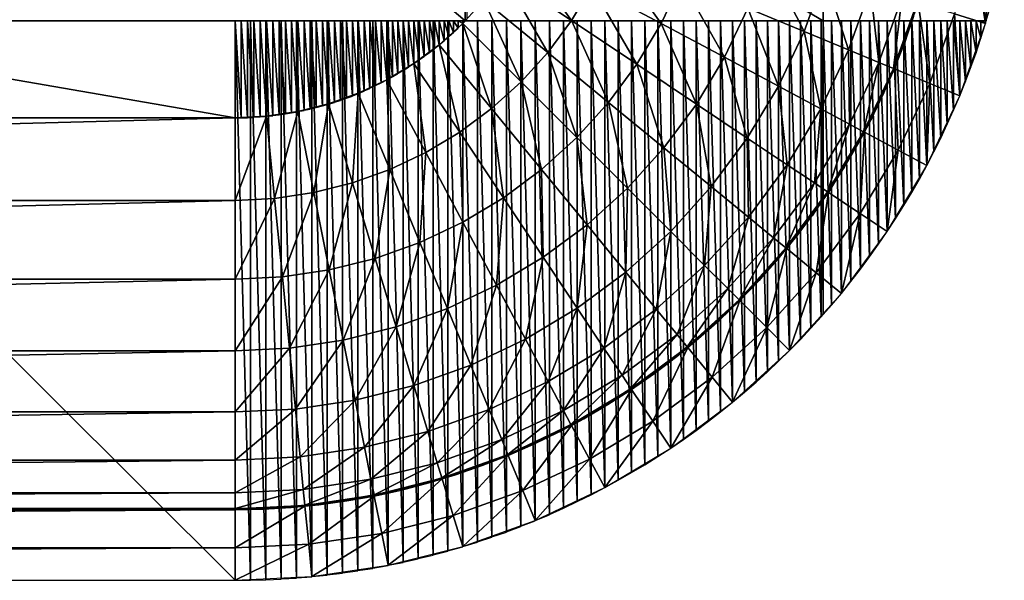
# Model space of a CAD drawing. Extents: x -100 to 100, y -50 to 50.
# Tile 13 of 19: x 75 to 100, y -50 to -36. Entities that reach past the tile are written whole.
import ezdxf

# ---------------------------------------------------------------- set-up
doc = ezdxf.new("R2010")
doc.units = 0

msp = doc.modelspace()

# ---------------------------------------------------------------- linework, layer by layer
at = {"layer": '1', "color": 254}
for points in [[(65.679687, -18.567464, 30), (65.679687, -35.742369, 30), (85.869965, -35.742369, 30)], [(65.679687, -18.567464, 30), (85.869965, -35.742369, 30), (85.869965, -18.567464, 30)], [(65.679687, -18.567464), (65.679687, -35.742369), (95.000977, -35.742369)], [(65.679687, -18.567464), (95.000977, -35.742369), (95.000977, -18.567464)], [(85.869965, -18.567464, 30), (85.869965, -35.742369, 30), (85.919669, -35.691653, 30)], [(95.000977, -18.567464), (95.000977, -35.742369), (99.157375, -35.742369)], [(95.000977, -18.567464), (99.157375, -35.742369), (99.157375, -18.567464)], [(99.157375, -18.567464), (99.157375, -35.742369), (99.249103, -35.428805)], [(88.577048, -35.730998, 29.776262), (87.242359, -33.871129, 30), (86.828053, -34.562356, 30)], [(88.577048, -35.730998, 29.776262), (89.09748, -34.86271, 29.776262), (87.242359, -33.871129, 30)], [(99.138807, -35.805694), (98.805301, -33.740602, 9.444444), (98.348104, -35.565838, 9.444444)], [(99.138807, -35.805694), (99.615706, -33.901806), (98.805301, -33.740602, 9.444444)], [(90.869589, -35.809921, 29.115059), (89.530309, -33.94757, 29.776262), (89.09748, -34.86271, 29.776262)], [(90.869589, -35.809921, 29.115059), (91.386726, -34.716526, 29.115059), (89.530309, -33.94757, 29.776262)], [(94.514002, -36.011891, 26.616858), (93.540921, -34.107611, 28.045978), (93.073111, -35.415052, 28.045978)], [(94.514002, -36.011891, 26.616858), (95.033376, -34.560337, 26.616858), (93.540921, -34.107611, 28.045978)], [(87.97401, -36.544102, 29.776262), (86.828053, -34.562356, 30), (86.347983, -35.209656, 30)], [(87.97401, -36.544102, 29.776262), (88.577048, -35.730998, 29.776262), (86.828053, -34.562356, 30)], [(95.644923, -36.480336, 24.89165), (95.033376, -34.560337, 26.616858), (94.514002, -36.011891, 26.616858)], [(95.644923, -36.480336, 24.89165), (96.204769, -34.915671, 24.89165), (95.033376, -34.560337, 26.616858)], [(90.24778, -36.847346, 29.115059), (89.09748, -34.86271, 29.776262), (88.577048, -35.730998, 29.776262)], [(90.24778, -36.847346, 29.115059), (90.869589, -35.809921, 29.115059), (89.09748, -34.86271, 29.776262)], [(92.479388, -36.670375, 28.045978), (91.386726, -34.716526, 29.115059), (90.869589, -35.809921, 29.115059)], [(92.479388, -36.670375, 28.045978), (93.073111, -35.415052, 28.045978), (91.386726, -34.716526, 29.115059)], [(96.415267, -36.799424, 22.947552), (96.204769, -34.915671, 24.89165), (95.644923, -36.480336, 24.89165)], [(96.415267, -36.799424, 22.947552), (97.002681, -35.157713, 22.947552), (96.204769, -34.915671, 24.89165)], [(87.294179, -37.294179, 29.776262), (86.347983, -35.209656, 30), (85.806781, -35.806781, 30)], [(87.294179, -37.294179, 29.776262), (87.97401, -36.544102, 29.776262), (86.347983, -35.209656, 30)], [(96.790564, -36.954878, 20.871557), (97.002681, -35.157713, 22.947552), (96.415267, -36.799424, 22.947552)], [(96.790564, -36.954878, 20.871557), (97.391409, -35.27563, 20.871557), (97.002681, -35.157713, 22.947552)], [(97.714206, -37.337464, 9.444444), (97.417865, -35.283656, 20.555556), (96.816106, -36.965458, 20.555556)], [(97.714206, -37.337464, 9.444444), (98.348104, -35.565838, 9.444444), (97.417865, -35.283656, 20.555556)], [(93.854841, -37.405569, 26.616858), (93.073111, -35.415052, 28.045978), (92.479388, -36.670375, 28.045978)], [(93.854841, -37.405569, 26.616858), (94.514002, -36.011891, 26.616858), (93.073111, -35.415052, 28.045978)], [(97.0766, -36.299895, 20.555556), (97.284475, -35.616073, 20.871557), (97.050662, -36.290326, 20.871557)], [(97.0766, -36.299895, 20.555556), (97.310768, -35.624617, 20.555556), (97.284475, -35.616073, 20.871557)], [(98.477591, -37.653669), (98.348104, -35.565838, 9.444444), (97.714206, -37.337464, 9.444444)], [(98.477591, -37.653669), (99.138807, -35.805694), (98.348104, -35.565838, 9.444444)], [(65.679687, -35.742369, 30), (65.679687, -38.212028, 30), (80, -38.212028, 30)], [(65.679687, -35.742369, 30), (80, -38.212028, 30), (80, -35.742369, 30)], [(65.679687, -35.742369), (65.679687, -50), (80, -50)], [(65.679687, -35.742369), (80, -50), (80, -35.742369)], [(80, -35.742369, 30), (80, -38.212028, 30), (80.16122, -38.212028, 30)], [(80, -35.742369, 30), (80.16122, -38.212028, 30), (80.16122, -35.742369, 30)], [(80, -35.742369), (80, -50), (80.392566, -50)], [(80, -35.742369), (80.392566, -50), (80.392566, -35.742369)], [(80.16122, -35.742369, 30), (80.16122, -38.210443, 30), (80.322417, -38.208857, 30)], [(80.16122, -35.742369, 30), (80.322417, -38.208857, 30), (80.322417, -35.742369, 30)], [(80.322417, -35.742369, 30), (80.322417, -38.20569, 30), (80.483509, -38.200937, 30)], [(80.322417, -35.742369, 30), (80.483509, -38.200937, 30), (80.483509, -35.742369, 30)], [(80.392566, -35.742369), (80.392566, -49.996143), (80.785062, -49.99228)], [(80.392566, -35.742369), (80.785062, -49.99228), (80.785062, -35.742369)], [(80.483509, -35.742369, 30), (80.483509, -38.197774, 30), (80.644413, -38.189862, 30)], [(80.483509, -35.742369, 30), (80.644413, -38.189862, 30), (80.644413, -35.742369, 30)], [(80.644413, -35.742369, 30), (80.644413, -38.1867, 30), (80.805045, -38.175636, 30)], [(80.644413, -35.742369, 30), (80.805045, -38.175636, 30), (80.805045, -35.742369, 30)], [(80.785062, -35.742369), (80.785062, -49.984576), (81.17731, -49.972995)], [(80.785062, -35.742369), (81.17731, -49.972995), (81.17731, -35.742369)], [(80.805045, -35.742369, 30), (80.805045, -38.172473, 30), (80.96533, -38.158264, 30)], [(80.805045, -35.742369, 30), (80.96533, -38.158264, 30), (80.96533, -35.742369, 30)], [(80.96533, -35.742369, 30), (80.96533, -38.155097, 30), (81.125216, -38.13775, 30)], [(80.96533, -35.742369, 30), (81.125216, -38.13775, 30), (81.125216, -35.742369, 30)], [(81.125216, -35.742369, 30), (81.125216, -38.13458, 30), (81.284655, -38.114102, 30)], [(81.125216, -35.742369, 30), (81.284655, -38.114102, 30), (81.284655, -35.742369, 30)], [(81.17731, -35.742369), (81.17731, -49.965308), (81.56913, -49.946019)], [(81.17731, -35.742369), (81.56913, -49.946019), (81.56913, -35.742369)], [(81.284655, -35.742369, 30), (81.284655, -38.110929, 30), (81.443603, -38.087328, 30)], [(81.284655, -35.742369, 30), (81.443603, -38.087328, 30), (81.443603, -35.742369, 30)], [(81.443603, -35.742369, 30), (81.443603, -38.08415, 30), (81.602013, -38.057436, 30)], [(81.443603, -35.742369, 30), (81.602013, -38.057436, 30), (81.602013, -35.742369, 30)], [(81.56913, -35.742369), (81.56913, -49.938345), (81.960343, -49.911361)], [(81.56913, -35.742369), (81.960343, -49.911361), (81.960343, -35.742369)], [(81.602013, -35.742369, 30), (81.602013, -38.054251, 30), (81.759835, -38.024433, 30)], [(81.602013, -35.742369, 30), (81.759835, -38.024433, 30), (81.759835, -35.742369, 30)], [(81.759835, -35.742369, 30), (81.759835, -38.021241, 30), (81.917002, -37.988333, 30)], [(81.759835, -35.742369, 30), (81.917002, -37.988333, 30), (81.917002, -35.742369, 30)], [(81.917002, -35.742369, 30), (81.917002, -37.985135, 30), (82.073443, -37.949156, 30)], [(81.917002, -35.742369, 30), (82.073443, -37.949156, 30), (82.073443, -35.742369, 30)], [(81.960343, -35.742369), (81.960343, -49.903695), (82.350776, -49.869025)], [(81.960343, -35.742369), (82.350776, -49.869025), (82.350776, -35.742369)], [(82.073443, -35.742369, 30), (82.073443, -37.945949, 30), (82.229086, -37.90692, 30)], [(82.073443, -35.742369, 30), (82.229086, -37.90692, 30), (82.229086, -35.742369, 30)], [(82.229086, -35.742369, 30), (82.229086, -37.90692, 30), (82.38386, -37.868064, 30)], [(82.229086, -35.742369, 30), (82.38386, -37.868064, 30), (82.38386, -35.742369, 30)], [(82.350776, -35.742369), (82.350776, -49.861367), (82.740282, -49.819024)], [(82.350776, -35.742369), (82.740282, -49.819024), (82.740282, -35.742369)], [(82.38386, -35.742369, 30), (82.38386, -37.861642, 30), (82.537697, -37.819788, 30)], [(82.38386, -35.742369, 30), (82.537697, -37.819788, 30), (82.537697, -35.742369, 30)], [(82.537697, -35.742369, 30), (82.537697, -37.813339, 30), (82.690541, -37.768505, 30)], [(82.537697, -35.742369, 30), (82.690541, -37.768505, 30), (82.690541, -35.742369, 30)], [(82.690541, -35.742369, 30), (82.690541, -37.762026, 30), (82.84234, -37.71423, 30)], [(82.690541, -35.742369, 30), (82.84234, -37.71423, 30), (82.84234, -35.742369, 30)], [(82.740282, -35.742369), (82.740282, -49.811382), (83.128717, -49.761388)], [(82.740282, -35.742369), (83.128717, -49.761388), (83.128717, -35.742369)], [(82.84234, -35.742369, 30), (82.84234, -37.707725, 30), (82.993041, -37.65699, 30)], [(82.84234, -35.742369, 30), (82.993041, -37.65699, 30), (82.993041, -35.742369, 30)], [(82.993041, -35.742369, 30), (82.993041, -37.650457, 30), (83.142593, -37.596807, 30)], [(82.993041, -35.742369, 30), (83.142593, -37.596807, 30), (83.142593, -35.742369, 30)], [(83.128717, -35.742369), (83.128717, -49.753762), (83.515939, -49.696141)], [(83.128717, -35.742369), (83.515939, -49.696141), (83.515939, -35.742369)], [(83.142593, -35.742369, 30), (83.142593, -37.590242, 30), (83.290941, -37.533702, 30)], [(83.142593, -35.742369, 30), (83.290941, -37.533702, 30), (83.290941, -35.742369, 30)], [(83.290941, -35.742369, 30), (83.290941, -37.523767, 30), (83.438028, -37.461054, 30)], [(83.290941, -35.742369, 30), (83.438028, -37.461054, 30), (83.438028, -35.742369, 30)], [(83.438028, -35.742369, 30), (83.438028, -37.457701, 30), (83.583795, -37.392135, 30)], [(83.438028, -35.742369, 30), (83.583795, -37.392135, 30), (83.583795, -35.742369, 30)], [(83.515939, -35.742369), (83.515939, -49.688529), (83.901806, -49.623307)], [(83.515939, -35.742369), (83.901806, -49.623307), (83.901806, -35.742369)], [(83.583795, -35.742369, 30), (83.583795, -37.388759, 30), (83.728181, -37.320371, 30)], [(83.583795, -35.742369, 30), (83.728181, -37.320371, 30), (83.728181, -35.742369, 30)], [(83.728181, -35.742369, 30), (83.728181, -37.316969, 30), (83.871129, -37.245791, 30)], [(83.728181, -35.742369, 30), (83.871129, -37.245791, 30), (83.871129, -35.742369, 30)], [(83.871129, -35.742369, 30), (83.871129, -37.242359, 30), (84.012579, -37.168421, 30)], [(83.871129, -35.742369, 30), (84.012579, -37.168421, 30), (84.012579, -35.742369, 30)], [(83.901806, -35.742369), (83.901806, -49.615706), (84.286175, -49.542907)], [(83.901806, -35.742369), (84.286175, -49.542907), (84.286175, -35.742369)], [(84.012579, -35.742369, 30), (84.012579, -37.164958, 30), (84.152479, -37.088288, 30)], [(84.012579, -35.742369, 30), (84.152479, -37.088288, 30), (84.152479, -35.742369, 30)], [(84.152479, -35.742369, 30), (84.152479, -37.084795, 30), (84.290777, -37.005428, 30)], [(84.152479, -35.742369, 30), (84.290777, -37.005428, 30), (84.290777, -35.742369, 30)], [(84.286175, -35.742369), (84.286175, -49.535316), (84.668897, -49.454971)], [(84.286175, -35.742369), (84.668897, -49.454971), (84.668897, -35.742369)], [(84.290777, -35.742369, 30), (84.290777, -37.001902, 30), (84.42742, -36.919873, 30)], [(84.290777, -35.742369, 30), (84.42742, -36.919873, 30), (84.42742, -35.742369, 30)], [(84.42742, -35.742369, 30), (84.42742, -36.916311, 30), (84.562356, -36.831655, 30)], [(84.42742, -35.742369, 30), (84.562356, -36.831655, 30), (84.562356, -35.742369, 30)], [(84.562356, -35.742369, 30), (84.562356, -36.828053, 30), (84.695535, -36.740806, 30)], [(84.562356, -35.742369, 30), (84.695535, -36.740806, 30), (84.695535, -35.742369, 30)], [(84.668897, -35.742369), (84.668897, -49.447394), (85.049823, -49.359542)], [(84.668897, -35.742369), (85.049823, -49.359542), (85.049823, -35.742369)], [(84.695535, -35.742369, 30), (84.695535, -36.737161, 30), (84.826905, -36.647358, 30)], [(84.695535, -35.742369, 30), (84.826905, -36.647358, 30), (84.826905, -35.742369, 30)], [(84.826905, -35.742369, 30), (84.826905, -36.643671, 30), (84.956415, -36.551352, 30)], [(84.826905, -35.742369, 30), (84.956415, -36.551352, 30), (84.956415, -35.742369, 30)], [(84.956415, -35.742369, 30), (84.956415, -36.547619, 30), (85.084016, -36.452828, 30)], [(84.956415, -35.742369, 30), (85.084016, -36.452828, 30), (85.084016, -35.742369, 30)], [(85.049823, -35.742369), (85.049823, -49.351978), (85.428805, -49.256659)], [(85.049823, -35.742369), (85.428805, -49.256659), (85.428805, -35.742369)], [(85.084016, -35.742369, 30), (85.084016, -36.449044, 30), (85.209656, -36.351822, 30)], [(85.084016, -35.742369, 30), (85.209656, -36.351822, 30), (85.209656, -35.742369, 30)], [(85.209656, -35.742369, 30), (85.209656, -36.347983, 30), (85.333286, -36.248371, 30)], [(85.209656, -35.742369, 30), (85.333286, -36.248371, 30), (85.333286, -35.742369, 30)], [(86.544102, -37.97401, 29.776262), (85.806781, -35.806781, 30), (85.209656, -36.347983, 30)], [(85.333286, -35.742369, 30), (85.333286, -36.244474, 30), (85.45486, -36.142513, 30)], [(85.333286, -35.742369, 30), (85.45486, -36.142513, 30), (85.45486, -35.742369, 30)], [(85.428805, -35.742369), (85.428805, -49.249103), (85.805694, -49.14636)], [(85.428805, -35.742369), (85.805694, -49.14636), (85.805694, -35.742369)], [(85.45486, -35.742369, 30), (85.45486, -36.138557, 30), (85.574331, -36.034294, 30)], [(85.45486, -35.742369, 30), (85.574331, -36.034294, 30), (85.574331, -35.742369, 30)], [(85.574331, -35.742369, 30), (85.574331, -36.030275, 30), (85.691653, -35.923757, 30)], [(85.574331, -35.742369, 30), (85.691653, -35.923757, 30), (85.691653, -35.742369, 30)], [(85.691653, -35.742369, 30), (85.691653, -35.919669, 30), (85.806781, -35.810944, 30)], [(85.691653, -35.742369, 30), (85.806781, -35.810944, 30), (85.806781, -35.742369, 30)], [(85.805694, -35.742369), (85.805694, -49.138807), (86.180341, -49.02868)], [(85.805694, -35.742369), (86.180341, -49.02868), (86.180341, -35.742369)], [(85.806781, -35.742369, 30), (85.806781, -35.806781, 30), (85.869965, -35.744742, 30)], [(85.806781, -35.742369, 30), (85.869965, -35.744742, 30), (85.869965, -35.742369, 30)], [(86.544102, -37.97401, 29.776262), (87.294179, -37.294179, 29.776262), (85.806781, -35.806781, 30)], [(86.180341, -35.742369), (86.180341, -49.021128), (86.552605, -48.903662)], [(86.180341, -35.742369), (86.552605, -48.903662), (86.552605, -35.742369)], [(86.552605, -35.742369), (86.552605, -48.896117), (86.922342, -48.771364)], [(86.552605, -35.742369), (86.922342, -48.771364), (86.922342, -35.742369)], [(86.922342, -35.742369), (86.922342, -48.763822), (87.28941, -48.63184)], [(86.922342, -35.742369), (87.28941, -48.63184), (87.28941, -35.742369)], [(87.28941, -35.742369), (87.28941, -48.624297), (87.653669, -48.485142)], [(87.28941, -35.742369), (87.653669, -48.485142), (87.653669, -35.742369)], [(87.653669, -35.742369), (87.653669, -48.477591), (88.014975, -48.331322)], [(87.653669, -35.742369), (88.014975, -48.331322), (88.014975, -35.742369)], [(89.527276, -37.818834, 29.115059), (88.577048, -35.730998, 29.776262), (87.97401, -36.544102, 29.776262)], [(88.014975, -35.742369), (88.014975, -48.323757), (88.373192, -48.162859)], [(88.014975, -35.742369), (88.373192, -48.162859), (88.373192, -35.742369)], [(88.373192, -35.742369), (88.373192, -48.162859), (88.728182, -47.994962)], [(88.373192, -35.742369), (88.728182, -47.994962), (88.728182, -35.742369)], [(89.527276, -37.818834, 29.115059), (90.24778, -36.847346, 29.115059), (88.577048, -35.730998, 29.776262)], [(88.728182, -35.742369), (88.728182, -47.994962), (89.079809, -47.820129)], [(88.728182, -35.742369), (89.079809, -47.820129), (89.079809, -35.742369)], [(89.079809, -35.742369), (89.079809, -47.820129), (89.427935, -47.638425)], [(89.079809, -35.742369), (89.427935, -47.638425), (89.427935, -35.742369)], [(89.427935, -35.742369), (89.427935, -47.638425), (89.772424, -47.449918)], [(89.427935, -35.742369), (89.772424, -47.449918), (89.772424, -35.742369)], [(89.772424, -35.742369), (89.772424, -47.449918), (90.113145, -47.254684)], [(89.772424, -35.742369), (90.113145, -47.254684), (90.113145, -35.742369)], [(90.113145, -35.742369), (90.113145, -47.254684), (90.449969, -47.052799)], [(90.113145, -35.742369), (90.449969, -47.052799), (90.449969, -35.742369)], [(91.765487, -37.861446, 28.045978), (90.869589, -35.809921, 29.115059), (90.24778, -36.847346, 29.115059)], [(90.449969, -35.742369), (90.449969, -47.052799), (90.782766, -46.844343)], [(90.449969, -35.742369), (90.782766, -46.844343), (90.782766, -35.742369)], [(90.782766, -35.742369), (90.782766, -46.844343), (91.111405, -46.629392)], [(90.782766, -35.742369), (91.111405, -46.629392), (91.111405, -35.742369)], [(91.765487, -37.861446, 28.045978), (92.479388, -36.670375, 28.045978), (90.869589, -35.809921, 29.115059)], [(91.111405, -35.742369), (91.111405, -46.629392), (91.435758, -46.408027)], [(91.111405, -35.742369), (91.435758, -46.408027), (91.435758, -35.742369)], [(91.435758, -35.742369), (91.435758, -46.408027), (91.755702, -46.180336)], [(91.435758, -35.742369), (91.755702, -46.180336), (91.755702, -35.742369)], [(91.755702, -35.742369), (91.755702, -46.180336), (92.071116, -45.946409)], [(91.755702, -35.742369), (92.071116, -45.946409), (92.071116, -35.742369)], [(92.071116, -35.742369), (92.071116, -45.946409), (92.381878, -45.706337)], [(92.071116, -35.742369), (92.381878, -45.706337), (92.381878, -35.742369)], [(92.381878, -35.742369), (92.381878, -45.706337), (92.687866, -45.460209)], [(92.381878, -35.742369), (92.687866, -45.460209), (92.687866, -35.742369)], [(92.687866, -35.742369), (92.687866, -45.460209), (92.98896, -45.208118)], [(92.687866, -35.742369), (92.98896, -45.208118), (92.98896, -35.742369)], [(92.98896, -35.742369), (92.98896, -45.208118), (93.285046, -44.950163)], [(92.98896, -35.742369), (93.285046, -44.950163), (93.285046, -35.742369)], [(93.285046, -35.742369), (93.285046, -44.950163), (93.576012, -44.686447)], [(93.285046, -35.742369), (93.576012, -44.686447), (93.576012, -35.742369)], [(93.576012, -35.742369), (93.576012, -44.686447), (93.861746, -44.41707)], [(93.576012, -35.742369), (93.861746, -44.41707), (93.861746, -35.742369)], [(93.861746, -35.742369), (93.861746, -44.41707), (94.142136, -44.142136)], [(93.861746, -35.742369), (94.142136, -44.142136), (94.142136, -35.742369)], [(94.142136, -35.742369), (94.142136, -44.142136), (94.41707, -43.861746)], [(94.142136, -35.742369), (94.41707, -43.861746), (94.41707, -35.742369)], [(94.41707, -35.742369), (94.41707, -43.861746), (94.686447, -43.576012)], [(94.41707, -35.742369), (94.686447, -43.576012), (94.686447, -35.742369)], [(94.686447, -35.742369), (94.686447, -43.576012), (94.950163, -43.285046)], [(94.686447, -35.742369), (94.950163, -43.285046), (94.950163, -35.742369)], [(94.950163, -35.742369), (94.950163, -43.285046), (95.000977, -43.22877)], [(94.950163, -35.742369), (95.000977, -43.22877), (95.000977, -35.742369)], [(95.000977, -35.742369), (95.000977, -43.226869), (95.208118, -42.98896)], [(95.000977, -35.742369), (95.208118, -42.98896), (95.208118, -35.742369)], [(95.208118, -35.742369), (95.208118, -42.98896), (95.460209, -42.687866)], [(95.208118, -35.742369), (95.460209, -42.687866), (95.460209, -35.742369)], [(95.460209, -35.742369), (95.460209, -42.687866), (95.706337, -42.381878)], [(95.460209, -35.742369), (95.706337, -42.381878), (95.706337, -35.742369)], [(95.706337, -35.742369), (95.706337, -42.381878), (95.946409, -42.071116)], [(95.706337, -35.742369), (95.946409, -42.071116), (95.946409, -35.742369)], [(95.946409, -35.742369), (95.946409, -42.071116), (96.180336, -41.755702)], [(95.946409, -35.742369), (96.180336, -41.755702), (96.180336, -35.742369)], [(96.180336, -35.742369), (96.180336, -41.755702), (96.408027, -41.435758)], [(96.180336, -35.742369), (96.408027, -41.435758), (96.408027, -35.742369)], [(96.408027, -35.742369), (96.408027, -41.435758), (96.629392, -41.111405)], [(96.408027, -35.742369), (96.629392, -41.111405), (96.629392, -35.742369)], [(96.629392, -35.742369), (96.629392, -41.111405), (96.844343, -40.782766)], [(96.629392, -35.742369), (96.844343, -40.782766), (96.844343, -35.742369)], [(96.844343, -35.742369), (96.844343, -40.782766), (97.052799, -40.449969)], [(96.844343, -35.742369), (97.052799, -40.449969), (97.052799, -35.742369)], [(97.052799, -35.742369), (97.052799, -40.449969), (97.254684, -40.113145)], [(97.052799, -35.742369), (97.254684, -40.113145), (97.254684, -35.742369)], [(97.254684, -35.742369), (97.254684, -40.113145), (97.449918, -39.772424)], [(97.254684, -35.742369), (97.449918, -39.772424), (97.449918, -35.742369)], [(97.449918, -35.742369), (97.449918, -39.772424), (97.638425, -39.427935)], [(97.449918, -35.742369), (97.638425, -39.427935), (97.638425, -35.742369)], [(97.638425, -35.742369), (97.638425, -39.427935), (97.820129, -39.079809)], [(97.638425, -35.742369), (97.820129, -39.079809), (97.820129, -35.742369)], [(97.820129, -35.742369), (97.820129, -39.079809), (97.994962, -38.728182)], [(97.820129, -35.742369), (97.994962, -38.728182), (97.994962, -35.742369)], [(97.994962, -35.742369), (97.994962, -38.728182), (98.162859, -38.373192)], [(97.994962, -35.742369), (98.162859, -38.373192), (98.162859, -35.742369)], [(98.162859, -35.742369), (98.162859, -38.373192), (98.323757, -38.014975)], [(98.162859, -35.742369), (98.323757, -38.014975), (98.323757, -35.742369)], [(98.323757, -35.742369), (98.323757, -38.014975), (98.477591, -37.653669)], [(98.323757, -35.742369), (98.477591, -37.653669), (98.477591, -35.742369)], [(98.477591, -35.742369), (98.477591, -37.653669), (98.624297, -37.28941)], [(98.477591, -35.742369), (98.624297, -37.28941), (98.624297, -35.742369)], [(98.624297, -35.742369), (98.624297, -37.28941), (98.763822, -36.922342)], [(98.624297, -35.742369), (98.763822, -36.922342), (98.763822, -35.742369)], [(98.763822, -35.742369), (98.763822, -36.922342), (98.896117, -36.552605)], [(98.763822, -35.742369), (98.896117, -36.552605), (98.896117, -35.742369)], [(98.896117, -35.742369), (98.896117, -36.552605), (99.021128, -36.180341)], [(98.896117, -35.742369), (99.021128, -36.180341), (99.021128, -35.742369)], [(99.021128, -35.742369), (99.021128, -36.180341), (99.138807, -35.805694)], [(99.021128, -35.742369), (99.138807, -35.805694), (99.138807, -35.742369)], [(94.934402, -37.982606, 24.89165), (94.514002, -36.011891, 26.616858), (93.854841, -37.405569, 26.616858)], [(94.934402, -37.982606, 24.89165), (95.644923, -36.480336, 24.89165), (94.514002, -36.011891, 26.616858)], [(85.730998, -38.577048, 29.776262), (85.209656, -36.347983, 30), (84.562356, -36.828053, 30)], [(85.730998, -38.577048, 29.776262), (86.544102, -37.97401, 29.776262), (85.209656, -36.347983, 30)], [(96.816106, -36.965458, 20.555556), (97.050662, -36.290326, 20.871557), (96.790564, -36.954878, 20.871557)], [(96.816106, -36.965458, 20.555556), (97.0766, -36.299895, 20.555556), (97.050662, -36.290326, 20.871557)], [(88.71502, -38.71502, 29.115059), (87.97401, -36.544102, 29.776262), (87.294179, -37.294179, 29.776262)], [(88.71502, -38.71502, 29.115059), (89.527276, -37.818834, 29.115059), (87.97401, -36.544102, 29.776262)], [(95.669762, -38.375663, 22.947552), (95.644923, -36.480336, 24.89165), (94.934402, -37.982606, 24.89165)], [(95.669762, -38.375663, 22.947552), (96.415267, -36.799424, 22.947552), (95.644923, -36.480336, 24.89165)], [(84.86271, -39.09748, 29.776262), (84.562356, -36.828053, 30), (83.871129, -37.242359, 30)], [(84.86271, -39.09748, 29.776262), (85.730998, -38.577048, 29.776262), (84.562356, -36.828053, 30)], [(90.938276, -38.976811, 28.045978), (90.24778, -36.847346, 29.115059), (89.527276, -37.818834, 29.115059)], [(90.938276, -38.976811, 28.045978), (91.765487, -37.861446, 28.045978), (90.24778, -36.847346, 29.115059)], [(93.062255, -38.727919, 26.616858), (92.479388, -36.670375, 28.045978), (91.765487, -37.861446, 28.045978)], [(93.062255, -38.727919, 26.616858), (93.854841, -37.405569, 26.616858), (92.479388, -36.670375, 28.045978)], [(96.028015, -38.567153, 20.871557), (96.415267, -36.799424, 22.947552), (95.669762, -38.375663, 22.947552)], [(96.028015, -38.567153, 20.871557), (96.790564, -36.954878, 20.871557), (96.415267, -36.799424, 22.947552)], [(96.90971, -39.038428, 9.444444), (96.816106, -36.965458, 20.555556), (96.052397, -38.580186, 20.555556)], [(96.529676, -37.620282, 20.555556), (96.790564, -36.954878, 20.871557), (96.504569, -37.608708, 20.871557)], [(96.529676, -37.620282, 20.555556), (96.816106, -36.965458, 20.555556), (96.790564, -36.954878, 20.871557)], [(96.90971, -39.038428, 9.444444), (97.714206, -37.337464, 9.444444), (96.816106, -36.965458, 20.555556)], [(83.94757, -39.530309, 29.776262), (83.871129, -37.242359, 30), (83.142593, -37.586931, 30)], [(83.94757, -39.530309, 29.776262), (84.86271, -39.09748, 29.776262), (83.871129, -37.242359, 30)], [(87.818834, -39.527276, 29.115059), (87.294179, -37.294179, 29.776262), (86.544102, -37.97401, 29.776262)], [(87.818834, -39.527276, 29.115059), (88.71502, -38.71502, 29.115059), (87.294179, -37.294179, 29.776262)], [(94.080058, -39.407993, 24.89165), (93.854841, -37.405569, 26.616858), (93.062255, -38.727919, 26.616858)], [(94.080058, -39.407993, 24.89165), (94.934402, -37.982606, 24.89165), (93.854841, -37.405569, 26.616858)], [(97.638425, -39.427935), (97.714206, -37.337464, 9.444444), (96.90971, -39.038428, 9.444444)], [(97.638425, -39.427935), (98.477591, -37.653669), (97.714206, -37.337464, 9.444444)], [(82.994467, -39.871336, 29.776262), (83.142593, -37.586931, 30), (82.38386, -37.858411, 30)], [(82.994467, -39.871336, 29.776262), (83.94757, -39.530309, 29.776262), (83.142593, -37.586931, 30)], [(96.217762, -38.263362, 20.555556), (96.504569, -37.608708, 20.871557), (96.193129, -38.250811, 20.871557)], [(96.217762, -38.263362, 20.555556), (96.529676, -37.620282, 20.555556), (96.504569, -37.608708, 20.871557)], [(82.012399, -40.117329, 29.776262), (82.38386, -37.858411, 30), (81.602013, -38.054251, 30)], [(82.012399, -40.117329, 29.776262), (82.994467, -39.871336, 29.776262), (82.38386, -37.858411, 30)], [(90.005724, -40.005724, 28.045978), (89.527276, -37.818834, 29.115059), (88.71502, -38.71502, 29.115059)], [(90.005724, -40.005724, 28.045978), (90.938276, -38.976811, 28.045978), (89.527276, -37.818834, 29.115059)], [(92.143871, -39.966217, 26.616858), (91.765487, -37.861446, 28.045978), (90.938276, -38.976811, 28.045978)], [(92.143871, -39.966217, 26.616858), (93.062255, -38.727919, 26.616858), (91.765487, -37.861446, 28.045978)], [(81.011202, -40.265845, 29.776262), (81.602013, -38.054251, 30), (80.805045, -38.172473, 30)], [(81.011202, -40.265845, 29.776262), (82.012399, -40.117329, 29.776262), (81.602013, -38.054251, 30)], [(86.847346, -40.24778, 29.115059), (86.544102, -37.97401, 29.776262), (85.730998, -38.577048, 29.776262)], [(86.847346, -40.24778, 29.115059), (87.818834, -39.527276, 29.115059), (86.544102, -37.97401, 29.776262)], [(94.77335, -39.871236, 22.947552), (94.934402, -37.982606, 24.89165), (94.080058, -39.407993, 24.89165)], [(94.77335, -39.871236, 22.947552), (95.669762, -38.375663, 22.947552), (94.934402, -37.982606, 24.89165)], [(0, -40.315527, 29.776262), (80, -38.212028, 30), (0, -38.212028, 30)], [(0, -40.315527, 29.776262), (80, -40.315527, 29.776262), (80, -38.212028, 30)], [(80, -40.315527, 29.776262), (80.805045, -38.172473, 30), (80, -38.212028, 30)], [(80, -40.315527, 29.776262), (81.011202, -40.265845, 29.776262), (80.805045, -38.172473, 30)], [(95.111108, -40.09692, 20.871557), (95.669762, -38.375663, 22.947552), (94.77335, -39.871236, 22.947552)], [(95.111108, -40.09692, 20.871557), (96.028015, -38.567153, 20.871557), (95.669762, -38.375663, 22.947552)], [(96.052397, -38.580186, 20.555556), (96.193129, -38.250811, 20.871557), (96.028015, -38.567153, 20.871557)], [(96.052397, -38.580186, 20.555556), (96.217762, -38.263362, 20.555556), (96.193129, -38.250811, 20.871557)], [(85.809921, -40.869589, 29.115059), (85.730998, -38.577048, 29.776262), (84.86271, -39.09748, 29.776262)], [(85.809921, -40.869589, 29.115059), (86.847346, -40.24778, 29.115059), (85.730998, -38.577048, 29.776262)], [(95.942364, -40.652347, 9.444444), (96.052397, -38.580186, 20.555556), (95.134096, -40.112279, 20.555556)], [(95.880841, -38.893699, 20.555556), (96.028015, -38.567153, 20.871557), (95.856719, -38.88019, 20.871557)], [(95.880841, -38.893699, 20.555556), (96.052397, -38.580186, 20.555556), (96.028015, -38.567153, 20.871557)], [(95.942364, -40.652347, 9.444444), (96.90971, -39.038428, 9.444444), (96.052397, -38.580186, 20.555556)], [(88.976811, -40.938276, 28.045978), (88.71502, -38.71502, 29.115059), (87.818834, -39.527276, 29.115059)], [(88.976811, -40.938276, 28.045978), (90.005724, -40.005724, 28.045978), (88.71502, -38.71502, 29.115059)], [(93.090113, -40.742779, 24.89165), (93.062255, -38.727919, 26.616858), (92.143871, -39.966217, 26.616858)], [(93.090113, -40.742779, 24.89165), (94.080058, -39.407993, 24.89165), (93.062255, -38.727919, 26.616858)], [(95.51943, -39.51032, 20.555556), (95.856719, -38.88019, 20.871557), (95.495858, -39.495875, 20.871557)], [(95.51943, -39.51032, 20.555556), (95.880841, -38.893699, 20.555556), (95.856719, -38.88019, 20.871557)], [(84.716526, -41.386726, 29.115059), (84.86271, -39.09748, 29.776262), (83.94757, -39.530309, 29.776262)], [(84.716526, -41.386726, 29.115059), (85.809921, -40.869589, 29.115059), (84.86271, -39.09748, 29.776262)], [(91.108535, -41.108535, 26.616858), (90.938276, -38.976811, 28.045978), (90.005724, -40.005724, 28.045978)], [(91.108535, -41.108535, 26.616858), (92.143871, -39.966217, 26.616858), (90.938276, -38.976811, 28.045978)], [(96.629392, -41.111405), (96.90971, -39.038428, 9.444444), (95.942364, -40.652347, 9.444444)], [(96.629392, -41.111405), (97.638425, -39.427935), (96.90971, -39.038428, 9.444444)], [(93.734661, -41.271745, 22.947552), (94.080058, -39.407993, 24.89165), (93.090113, -40.742779, 24.89165)], [(93.734661, -41.271745, 22.947552), (94.77335, -39.871236, 22.947552), (94.080058, -39.407993, 24.89165)], [(83.577751, -41.794187, 29.115059), (83.94757, -39.530309, 29.776262), (82.994467, -39.871336, 29.776262)], [(83.577751, -41.794187, 29.115059), (84.716526, -41.386726, 29.115059), (83.94757, -39.530309, 29.776262)], [(87.861446, -41.765487, 28.045978), (87.818834, -39.527276, 29.115059), (86.847346, -40.24778, 29.115059)], [(87.861446, -41.765487, 28.045978), (88.976811, -40.938276, 28.045978), (87.818834, -39.527276, 29.115059)], [(95.134096, -40.112279, 20.555556), (95.495858, -39.495875, 20.871557), (95.111108, -40.09692, 20.871557)], [(95.134096, -40.112279, 20.555556), (95.51943, -39.51032, 20.555556), (95.495858, -39.495875, 20.871557)], [(82.404421, -42.088089, 29.115059), (82.994467, -39.871336, 29.776262), (82.012399, -40.117329, 29.776262)], [(82.404421, -42.088089, 29.115059), (83.577751, -41.794187, 29.115059), (82.994467, -39.871336, 29.776262)], [(94.048673, -41.529448, 20.871557), (94.77335, -39.871236, 22.947552), (93.734661, -41.271745, 22.947552)], [(94.048673, -41.529448, 20.871557), (95.111108, -40.09692, 20.871557), (94.77335, -39.871236, 22.947552)], [(81.208133, -42.265544, 29.115059), (82.012399, -40.117329, 29.776262), (81.011202, -40.265845, 29.776262)], [(81.208133, -42.265544, 29.115059), (82.404421, -42.088089, 29.115059), (82.012399, -40.117329, 29.776262)], [(89.966217, -42.143871, 26.616858), (90.005724, -40.005724, 28.045978), (88.976811, -40.938276, 28.045978)], [(89.966217, -42.143871, 26.616858), (91.108535, -41.108535, 26.616858), (90.005724, -40.005724, 28.045978)], [(91.974105, -41.974105, 24.89165), (92.143871, -39.966217, 26.616858), (91.108535, -41.108535, 26.616858)], [(91.974105, -41.974105, 24.89165), (93.090113, -40.742779, 24.89165), (92.143871, -39.966217, 26.616858)], [(94.821485, -42.163678, 9.444444), (95.134096, -40.112279, 20.555556), (94.070044, -41.546987, 20.555556)], [(94.725418, -40.698642, 20.555556), (95.111108, -40.09692, 20.871557), (94.703052, -40.682392, 20.871557)], [(94.725418, -40.698642, 20.555556), (95.134096, -40.112279, 20.555556), (95.111108, -40.09692, 20.871557)], [(94.821485, -42.163678, 9.444444), (95.942364, -40.652347, 9.444444), (95.134096, -40.112279, 20.555556)], [(0, -42.324899, 29.115059), (80, -40.315527, 29.776262), (0, -40.315527, 29.776262)], [(0, -42.324899, 29.115059), (80, -42.324899, 29.115059), (80, -40.315527, 29.776262)], [(80, -42.324899, 29.115059), (81.011202, -40.265845, 29.776262), (80, -40.315527, 29.776262)], [(80, -42.324899, 29.115059), (81.208133, -42.265544, 29.115059), (81.011202, -40.265845, 29.776262)], [(86.670375, -42.479388, 28.045978), (86.847346, -40.24778, 29.115059), (85.809921, -40.869589, 29.115059)], [(86.670375, -42.479388, 28.045978), (87.861446, -41.765487, 28.045978), (86.847346, -40.24778, 29.115059)], [(95.460209, -42.687866), (95.942364, -40.652347, 9.444444), (94.821485, -42.163678, 9.444444)], [(95.460209, -42.687866), (96.629392, -41.111405), (95.942364, -40.652347, 9.444444)], [(85.415052, -43.073111, 28.045978), (85.809921, -40.869589, 29.115059), (84.716526, -41.386726, 29.115059)], [(85.415052, -43.073111, 28.045978), (86.670375, -42.479388, 28.045978), (85.809921, -40.869589, 29.115059)], [(92.563701, -42.563701, 22.947552), (93.090113, -40.742779, 24.89165), (91.974105, -41.974105, 24.89165)], [(92.563701, -42.563701, 22.947552), (93.734661, -41.271745, 22.947552), (93.090113, -40.742779, 24.89165)], [(94.29404, -41.268513, 20.555556), (94.703052, -40.682392, 20.871557), (94.272329, -41.251397, 20.871557)], [(94.29404, -41.268513, 20.555556), (94.725418, -40.698642, 20.555556), (94.703052, -40.682392, 20.871557)], [(88.727919, -43.062255, 26.616858), (88.976811, -40.938276, 28.045978), (87.861446, -41.765487, 28.045978)], [(88.727919, -43.062255, 26.616858), (89.966217, -42.143871, 26.616858), (88.976811, -40.938276, 28.045978)], [(90.742779, -43.090113, 24.89165), (91.108535, -41.108535, 26.616858), (89.966217, -42.143871, 26.616858)], [(90.742779, -43.090113, 24.89165), (91.974105, -41.974105, 24.89165), (91.108535, -41.108535, 26.616858)], [(84.107611, -43.540921, 28.045978), (84.716526, -41.386726, 29.115059), (83.577751, -41.794187, 29.115059)], [(84.107611, -43.540921, 28.045978), (85.415052, -43.073111, 28.045978), (84.716526, -41.386726, 29.115059)], [(92.850941, -42.850941, 20.871557), (93.734661, -41.271745, 22.947552), (92.563701, -42.563701, 22.947552)], [(92.850941, -42.850941, 20.871557), (94.048673, -41.529448, 20.871557), (93.734661, -41.271745, 22.947552)], [(94.070044, -41.546987, 20.555556), (94.272329, -41.251397, 20.871557), (94.048673, -41.529448, 20.871557)], [(94.070044, -41.546987, 20.555556), (94.29404, -41.268513, 20.555556), (94.272329, -41.251397, 20.871557)], [(93.557866, -43.557866, 9.444444), (94.070044, -41.546987, 20.555556), (92.87049, -42.87049, 20.555556)], [(93.557866, -43.557866, 9.444444), (94.821485, -42.163678, 9.444444), (94.070044, -41.546987, 20.555556)], [(93.840621, -41.821007, 20.555556), (94.048673, -41.529448, 20.871557), (93.819598, -41.803052, 20.871557)], [(93.840621, -41.821007, 20.555556), (94.070044, -41.546987, 20.555556), (94.048673, -41.529448, 20.871557)], [(82.760537, -43.878345, 28.045978), (83.577751, -41.794187, 29.115059), (82.404421, -42.088089, 29.115059)], [(82.760537, -43.878345, 28.045978), (84.107611, -43.540921, 28.045978), (83.577751, -41.794187, 29.115059)], [(87.405569, -43.854841, 26.616858), (87.861446, -41.765487, 28.045978), (86.670375, -42.479388, 28.045978)], [(87.405569, -43.854841, 26.616858), (88.727919, -43.062255, 26.616858), (87.861446, -41.765487, 28.045978)], [(93.365858, -42.355272, 20.555556), (93.819598, -41.803052, 20.871557), (93.345556, -42.336505, 20.871557)], [(93.365858, -42.355272, 20.555556), (93.840621, -41.821007, 20.555556), (93.819598, -41.803052, 20.871557)], [(81.387027, -44.082087, 28.045978), (82.404421, -42.088089, 29.115059), (81.208133, -42.265544, 29.115059)], [(81.387027, -44.082087, 28.045978), (82.760537, -43.878345, 28.045978), (82.404421, -42.088089, 29.115059)], [(89.407993, -44.080058, 24.89165), (89.966217, -42.143871, 26.616858), (88.727919, -43.062255, 26.616858)], [(89.407993, -44.080058, 24.89165), (90.742779, -43.090113, 24.89165), (89.966217, -42.143871, 26.616858)], [(91.271745, -43.734661, 22.947552), (91.974105, -41.974105, 24.89165), (90.742779, -43.090113, 24.89165)], [(91.271745, -43.734661, 22.947552), (92.563701, -42.563701, 22.947552), (91.974105, -41.974105, 24.89165)], [(94.142136, -44.142136), (94.821485, -42.163678, 9.444444), (93.557866, -43.557866, 9.444444)], [(94.142136, -44.142136), (95.460209, -42.687866), (94.821485, -42.163678, 9.444444)], [(0, -44.15023, 28.045978), (80, -42.324899, 29.115059), (0, -42.324899, 29.115059)], [(0, -44.15023, 28.045978), (80, -44.15023, 28.045978), (80, -42.324899, 29.115059)], [(80, -44.15023, 28.045978), (81.208133, -42.265544, 29.115059), (80, -42.324899, 29.115059)], [(80, -44.15023, 28.045978), (81.387027, -44.082087, 28.045978), (81.208133, -42.265544, 29.115059)], [(92.87049, -42.87049, 20.555556), (93.345556, -42.336505, 20.871557), (92.850941, -42.850941, 20.871557)], [(92.87049, -42.87049, 20.555556), (93.365858, -42.355272, 20.555556), (93.345556, -42.336505, 20.871557)], [(86.011891, -44.514002, 26.616858), (86.670375, -42.479388, 28.045978), (85.415052, -43.073111, 28.045978)], [(86.011891, -44.514002, 26.616858), (87.405569, -43.854841, 26.616858), (86.670375, -42.479388, 28.045978)], [(91.529448, -44.048673, 20.871557), (92.563701, -42.563701, 22.947552), (91.271745, -43.734661, 22.947552)], [(91.529448, -44.048673, 20.871557), (92.850941, -42.850941, 20.871557), (92.563701, -42.563701, 22.947552)], [(92.163678, -44.821485, 9.444444), (92.87049, -42.87049, 20.555556), (91.546987, -44.070044, 20.555556)], [(92.163678, -44.821485, 9.444444), (93.557866, -43.557866, 9.444444), (92.87049, -42.87049, 20.555556)], [(92.355272, -43.365858, 20.555556), (92.850941, -42.850941, 20.871557), (92.336505, -43.345556, 20.871557)], [(92.355272, -43.365858, 20.555556), (92.87049, -42.87049, 20.555556), (92.850941, -42.850941, 20.871557)], [(84.560337, -45.033376, 26.616858), (85.415052, -43.073111, 28.045978), (84.107611, -43.540921, 28.045978)], [(84.560337, -45.033376, 26.616858), (86.011891, -44.514002, 26.616858), (85.415052, -43.073111, 28.045978)], [(87.982606, -44.934402, 24.89165), (88.727919, -43.062255, 26.616858), (87.405569, -43.854841, 26.616858)], [(87.982606, -44.934402, 24.89165), (89.407993, -44.080058, 24.89165), (88.727919, -43.062255, 26.616858)], [(89.871236, -44.77335, 22.947552), (90.742779, -43.090113, 24.89165), (89.407993, -44.080058, 24.89165)], [(89.871236, -44.77335, 22.947552), (91.271745, -43.734661, 22.947552), (90.742779, -43.090113, 24.89165)], [(91.821007, -43.840621, 20.555556), (92.336505, -43.345556, 20.871557), (91.803052, -43.819598, 20.871557)], [(91.821007, -43.840621, 20.555556), (92.355272, -43.365858, 20.555556), (92.336505, -43.345556, 20.871557)], [(83.064812, -45.407985, 26.616858), (84.107611, -43.540921, 28.045978), (82.760537, -43.878345, 28.045978)], [(83.064812, -45.407985, 26.616858), (84.560337, -45.033376, 26.616858), (84.107611, -43.540921, 28.045978)], [(92.687866, -45.460209), (93.557866, -43.557866, 9.444444), (92.163678, -44.821485, 9.444444)], [(92.687866, -45.460209), (94.142136, -44.142136), (93.557866, -43.557866, 9.444444)], [(81.539879, -45.634189, 26.616858), (82.760537, -43.878345, 28.045978), (81.387027, -44.082087, 28.045978)], [(81.539879, -45.634189, 26.616858), (83.064812, -45.407985, 26.616858), (82.760537, -43.878345, 28.045978)], [(86.480336, -45.644923, 24.89165), (87.405569, -43.854841, 26.616858), (86.011891, -44.514002, 26.616858)], [(86.480336, -45.644923, 24.89165), (87.982606, -44.934402, 24.89165), (87.405569, -43.854841, 26.616858)], [(90.09692, -45.111108, 20.871557), (91.271745, -43.734661, 22.947552), (89.871236, -44.77335, 22.947552)], [(90.09692, -45.111108, 20.871557), (91.529448, -44.048673, 20.871557), (91.271745, -43.734661, 22.947552)], [(91.546987, -44.070044, 20.555556), (91.803052, -43.819598, 20.871557), (91.529448, -44.048673, 20.871557)], [(91.546987, -44.070044, 20.555556), (91.821007, -43.840621, 20.555556), (91.803052, -43.819598, 20.871557)], [(0, -45.70984, 26.616858), (80, -44.15023, 28.045978), (0, -44.15023, 28.045978)], [(0, -45.70984, 26.616858), (80, -45.70984, 26.616858), (80, -44.15023, 28.045978)], [(80, -45.70984, 26.616858), (81.387027, -44.082087, 28.045978), (80, -44.15023, 28.045978)], [(80, -45.70984, 26.616858), (81.539879, -45.634189, 26.616858), (81.387027, -44.082087, 28.045978)], [(88.375663, -45.669762, 22.947552), (89.407993, -44.080058, 24.89165), (87.982606, -44.934402, 24.89165)], [(88.375663, -45.669762, 22.947552), (89.871236, -44.77335, 22.947552), (89.407993, -44.080058, 24.89165)], [(90.652347, -45.942364, 9.444444), (91.546987, -44.070044, 20.555556), (90.112279, -45.134096, 20.555556)], [(90.652347, -45.942364, 9.444444), (92.163678, -44.821485, 9.444444), (91.546987, -44.070044, 20.555556)], [(91.268513, -44.29404, 20.555556), (91.529448, -44.048673, 20.871557), (91.251397, -44.272329, 20.871557)], [(91.268513, -44.29404, 20.555556), (91.546987, -44.070044, 20.555556), (91.529448, -44.048673, 20.871557)], [(90.698642, -44.725418, 20.555556), (91.251397, -44.272329, 20.871557), (90.682392, -44.703052, 20.871557)], [(90.698642, -44.725418, 20.555556), (91.268513, -44.29404, 20.555556), (91.251397, -44.272329, 20.871557)], [(84.915671, -46.204769, 24.89165), (86.011891, -44.514002, 26.616858), (84.560337, -45.033376, 26.616858)], [(84.915671, -46.204769, 24.89165), (86.480336, -45.644923, 24.89165), (86.011891, -44.514002, 26.616858)], [(86.799424, -46.415267, 22.947552), (87.982606, -44.934402, 24.89165), (86.480336, -45.644923, 24.89165)], [(86.799424, -46.415267, 22.947552), (88.375663, -45.669762, 22.947552), (87.982606, -44.934402, 24.89165)], [(88.567153, -46.028015, 20.871557), (89.871236, -44.77335, 22.947552), (88.375663, -45.669762, 22.947552)], [(88.567153, -46.028015, 20.871557), (90.09692, -45.111108, 20.871557), (89.871236, -44.77335, 22.947552)], [(90.112279, -45.134096, 20.555556), (90.682392, -44.703052, 20.871557), (90.09692, -45.111108, 20.871557)], [(90.112279, -45.134096, 20.555556), (90.698642, -44.725418, 20.555556), (90.682392, -44.703052, 20.871557)], [(91.111405, -46.629392), (92.163678, -44.821485, 9.444444), (90.652347, -45.942364, 9.444444)], [(91.111405, -46.629392), (92.687866, -45.460209), (92.163678, -44.821485, 9.444444)], [(83.30363, -46.608564, 24.89165), (84.560337, -45.033376, 26.616858), (83.064812, -45.407985, 26.616858)], [(83.30363, -46.608564, 24.89165), (84.915671, -46.204769, 24.89165), (84.560337, -45.033376, 26.616858)], [(89.038428, -46.90971, 9.444444), (90.112279, -45.134096, 20.555556), (88.580186, -46.052397, 20.555556)], [(89.038428, -46.90971, 9.444444), (90.652347, -45.942364, 9.444444), (90.112279, -45.134096, 20.555556)], [(89.51032, -45.51943, 20.555556), (90.09692, -45.111108, 20.871557), (89.495875, -45.495858, 20.871557)], [(89.51032, -45.51943, 20.555556), (90.112279, -45.134096, 20.555556), (90.09692, -45.111108, 20.871557)], [(81.659849, -46.852396, 24.89165), (83.064812, -45.407985, 26.616858), (81.539879, -45.634189, 26.616858)], [(81.659849, -46.852396, 24.89165), (83.30363, -46.608564, 24.89165), (83.064812, -45.407985, 26.616858)], [(80, -46.933941, 24.89165), (81.539879, -45.634189, 26.616858), (80, -45.70984, 26.616858)], [(80, -46.933941, 24.89165), (81.659849, -46.852396, 24.89165), (81.539879, -45.634189, 26.616858)], [(85.157713, -47.002681, 22.947552), (86.480336, -45.644923, 24.89165), (84.915671, -46.204769, 24.89165)], [(85.157713, -47.002681, 22.947552), (86.799424, -46.415267, 22.947552), (86.480336, -45.644923, 24.89165)], [(86.954878, -46.790564, 20.871557), (88.375663, -45.669762, 22.947552), (86.799424, -46.415267, 22.947552)], [(86.954878, -46.790564, 20.871557), (88.567153, -46.028015, 20.871557), (88.375663, -45.669762, 22.947552)], [(88.893699, -45.880841, 20.555556), (89.495875, -45.495858, 20.871557), (88.88019, -45.856719, 20.871557)], [(88.893699, -45.880841, 20.555556), (89.51032, -45.51943, 20.555556), (89.495875, -45.495858, 20.871557)], [(0, -46.933941, 24.89165), (80, -45.70984, 26.616858), (0, -45.70984, 26.616858)], [(0, -46.933941, 24.89165), (80, -46.933941, 24.89165), (80, -45.70984, 26.616858)], [(88.580186, -46.052397, 20.555556), (88.88019, -45.856719, 20.871557), (88.567153, -46.028015, 20.871557)], [(88.580186, -46.052397, 20.555556), (88.893699, -45.880841, 20.555556), (88.88019, -45.856719, 20.871557)], [(89.427935, -47.638425), (90.652347, -45.942364, 9.444444), (89.038428, -46.90971, 9.444444)], [(89.427935, -47.638425), (91.111405, -46.629392), (90.652347, -45.942364, 9.444444)], [(87.337464, -47.714206, 9.444444), (88.580186, -46.052397, 20.555556), (86.965458, -46.816106, 20.555556)], [(87.337464, -47.714206, 9.444444), (89.038428, -46.90971, 9.444444), (88.580186, -46.052397, 20.555556)], [(87.620282, -46.529676, 20.555556), (88.250811, -46.193129, 20.871557), (87.608708, -46.504569, 20.871557)], [(87.620282, -46.529676, 20.555556), (88.263362, -46.217762, 20.555556), (88.250811, -46.193129, 20.871557)], [(88.263362, -46.217762, 20.555556), (88.567153, -46.028015, 20.871557), (88.250811, -46.193129, 20.871557)], [(88.263362, -46.217762, 20.555556), (88.580186, -46.052397, 20.555556), (88.567153, -46.028015, 20.871557)], [(83.466305, -47.426356, 22.947552), (84.915671, -46.204769, 24.89165), (83.30363, -46.608564, 24.89165)], [(83.466305, -47.426356, 22.947552), (85.157713, -47.002681, 22.947552), (84.915671, -46.204769, 24.89165)], [(85.27563, -47.391409, 20.871557), (86.799424, -46.415267, 22.947552), (85.157713, -47.002681, 22.947552)], [(85.27563, -47.391409, 20.871557), (86.954878, -46.790564, 20.871557), (86.799424, -46.415267, 22.947552)], [(81.741568, -47.682197, 22.947552), (83.30363, -46.608564, 24.89165), (81.659849, -46.852396, 24.89165)], [(81.741568, -47.682197, 22.947552), (83.466305, -47.426356, 22.947552), (83.30363, -46.608564, 24.89165)], [(86.965458, -46.816106, 20.555556), (87.608708, -46.504569, 20.871557), (86.954878, -46.790564, 20.871557)], [(86.965458, -46.816106, 20.555556), (87.620282, -46.529676, 20.555556), (87.608708, -46.504569, 20.871557)], [(0, -47.767756, 22.947552), (80, -46.933941, 24.89165), (0, -46.933941, 24.89165)], [(0, -47.767756, 22.947552), (80, -47.767756, 22.947552), (80, -46.933941, 24.89165)], [(80, -47.767756, 22.947552), (81.659849, -46.852396, 24.89165), (80, -46.933941, 24.89165)], [(80, -47.767756, 22.947552), (81.741568, -47.682197, 22.947552), (81.659849, -46.852396, 24.89165)], [(85.565838, -48.348104, 9.444444), (86.965458, -46.816106, 20.555556), (85.283656, -47.417865, 20.555556)], [(85.565838, -48.348104, 9.444444), (87.337464, -47.714206, 9.444444), (86.965458, -46.816106, 20.555556)], [(86.299895, -47.0766, 20.555556), (86.954878, -46.790564, 20.871557), (86.290326, -47.050662, 20.871557)], [(86.299895, -47.0766, 20.555556), (86.965458, -46.816106, 20.555556), (86.954878, -46.790564, 20.871557)], [(87.653669, -48.477591), (89.038428, -46.90971, 9.444444), (87.337464, -47.714206, 9.444444)], [(87.653669, -48.477591), (89.427935, -47.638425), (89.038428, -46.90971, 9.444444)], [(83.545557, -47.824769, 20.871557), (85.157713, -47.002681, 22.947552), (83.466305, -47.426356, 22.947552)], [(83.545557, -47.824769, 20.871557), (85.27563, -47.391409, 20.871557), (85.157713, -47.002681, 22.947552)], [(85.624617, -47.310768, 20.555556), (86.290326, -47.050662, 20.871557), (85.616073, -47.284475, 20.871557)], [(85.624617, -47.310768, 20.555556), (86.299895, -47.0766, 20.555556), (86.290326, -47.050662, 20.871557)], [(81.78138, -48.086461, 20.871557), (83.466305, -47.426356, 22.947552), (81.741568, -47.682197, 22.947552)], [(81.78138, -48.086461, 20.871557), (83.545557, -47.824769, 20.871557), (83.466305, -47.426356, 22.947552)], [(83.740602, -48.805301, 9.444444), (85.283656, -47.417865, 20.555556), (83.55095, -47.851885, 20.555556)], [(83.740602, -48.805301, 9.444444), (85.565838, -48.348104, 9.444444), (85.283656, -47.417865, 20.555556)], [(84.940653, -47.518244, 20.555556), (85.27563, -47.391409, 20.871557), (84.933149, -47.491635, 20.871557)], [(84.940653, -47.518244, 20.555556), (85.283656, -47.417865, 20.555556), (85.27563, -47.391409, 20.871557)], [(85.283656, -47.417865, 20.555556), (85.616073, -47.284475, 20.871557), (85.27563, -47.391409, 20.871557)], [(85.283656, -47.417865, 20.555556), (85.624617, -47.310768, 20.555556), (85.616073, -47.284475, 20.871557)], [(80, -48.173975, 20.871557), (81.741568, -47.682197, 22.947552), (80, -47.767756, 22.947552)], [(80, -48.173975, 20.871557), (81.78138, -48.086461, 20.871557), (81.741568, -47.682197, 22.947552)], [(83.55095, -47.851885, 20.555556), (84.242613, -47.671824, 20.871557), (83.545557, -47.824769, 20.871557)], [(83.55095, -47.851885, 20.555556), (84.249067, -47.698707, 20.555556), (84.242613, -47.671824, 20.871557)], [(84.249067, -47.698707, 20.555556), (84.933149, -47.491635, 20.871557), (84.242613, -47.671824, 20.871557)], [(84.249067, -47.698707, 20.555556), (84.940653, -47.518244, 20.555556), (84.933149, -47.491635, 20.871557)], [(0, -48.173975, 20.871557), (80, -47.767756, 22.947552), (0, -47.767756, 22.947552)], [(0, -48.173975, 20.871557), (80, -48.173975, 20.871557), (80, -47.767756, 22.947552)], [(81.879362, -49.081391, 9.444444), (83.55095, -47.851885, 20.555556), (81.78409, -48.113974, 20.555556)], [(81.879362, -49.081391, 9.444444), (83.740602, -48.805301, 9.444444), (83.55095, -47.851885, 20.555556)], [(82.139412, -48.075454, 20.555556), (82.843062, -47.95022, 20.871557), (82.136163, -48.047999, 20.871557)], [(82.139412, -48.075454, 20.555556), (82.847387, -47.977526, 20.555556), (82.843062, -47.95022, 20.871557)], [(82.847387, -47.977526, 20.555556), (83.545557, -47.824769, 20.871557), (82.843062, -47.95022, 20.871557)], [(82.847387, -47.977526, 20.555556), (83.55095, -47.851885, 20.555556), (83.545557, -47.824769, 20.871557)], [(85.805694, -49.138807), (87.337464, -47.714206, 9.444444), (85.565838, -48.348104, 9.444444)], [(85.805694, -49.138807), (87.653669, -48.477591), (87.337464, -47.714206, 9.444444)], [(-80, -49.173718, 9.444444), (80, -48.201622, 20.555556), (-80, -48.201622, 20.555556)], [(-80, -49.173718, 9.444444), (80, -49.173718, 9.444444), (80, -48.201622, 20.555556)], [(48, -48.201622, 20.555556), (80, -48.173975, 20.871557), (48, -48.173975, 20.871557)], [(48, -48.201622, 20.555556), (80, -48.201622, 20.555556), (80, -48.173975, 20.871557)], [(80, -49.173718, 9.444444), (81.78409, -48.113974, 20.555556), (80, -48.201622, 20.555556)], [(80, -49.173718, 9.444444), (81.879362, -49.081391, 9.444444), (81.78409, -48.113974, 20.555556)], [(80, -48.201622, 20.555556), (80.713396, -48.159959, 20.871557), (80, -48.173975, 20.871557)], [(80, -48.201622, 20.555556), (80.714481, -48.187584, 20.555556), (80.713396, -48.159959, 20.871557)], [(80.714481, -48.187584, 20.555556), (81.425885, -48.117947, 20.871557), (80.713396, -48.159959, 20.871557)], [(80.714481, -48.187584, 20.555556), (81.428054, -48.145509, 20.555556), (81.425885, -48.117947, 20.871557)], [(81.428054, -48.145509, 20.555556), (81.78138, -48.086461, 20.871557), (81.425885, -48.117947, 20.871557)], [(81.428054, -48.145509, 20.555556), (81.78409, -48.113974, 20.555556), (81.78138, -48.086461, 20.871557)], [(81.78409, -48.113974, 20.555556), (82.136163, -48.047999, 20.871557), (81.78138, -48.086461, 20.871557)], [(81.78409, -48.113974, 20.555556), (82.139412, -48.075454, 20.555556), (82.136163, -48.047999, 20.871557)], [(83.901806, -49.615706), (85.565838, -48.348104, 9.444444), (83.740602, -48.805301, 9.444444)], [(83.901806, -49.615706), (85.805694, -49.138807), (85.565838, -48.348104, 9.444444)], [(81.960343, -49.903695), (83.740602, -48.805301, 9.444444), (81.879362, -49.081391, 9.444444)], [(81.960343, -49.903695), (83.901806, -49.615706), (83.740602, -48.805301, 9.444444)], [(-80, -50), (80, -49.173718, 9.444444), (-80, -49.173718, 9.444444)], [(-80, -50), (80, -50), (80, -49.173718, 9.444444)], [(80, -50), (81.879362, -49.081391, 9.444444), (80, -49.173718, 9.444444)], [(80, -50), (81.960343, -49.903695), (81.879362, -49.081391, 9.444444)]]:
    msp.add_3dface(points, dxfattribs=at)

doc.saveas('drawing.dxf')
